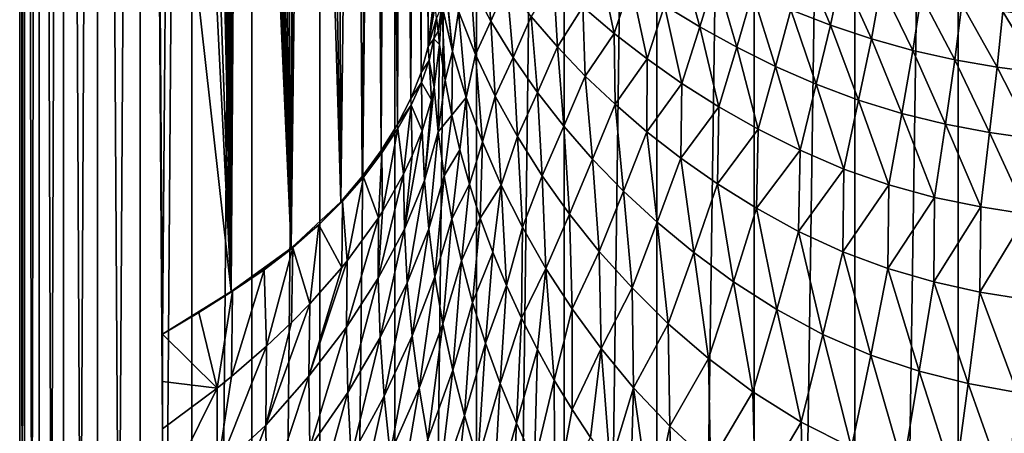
# Model space of a CAD drawing. Header units: millimetres. Extents: x -24 to 24, y 0 to 188.
# Tile 16 of 256: x -24 to -3, y 79 to 88. Entities that reach past the tile are written whole.
import ezdxf

# ---------------------------------------------------------------- set-up
doc = ezdxf.new("R2010")
doc.units = ezdxf.units.MM
doc.header["$LTSCALE"] = 58.620611
for name, color, linetype in [('17', 7, 'CONTINUOUS'), ('2', 7, 'CONTINUOUS'), ('4', 7, 'CONTINUOUS'), ('5', 7, 'CONTINUOUS'), ('7', 7, 'CONTINUOUS'), ('8', 7, 'CONTINUOUS'), ('9', 7, 'CONTINUOUS')]:
    doc.layers.add(name, color=color, linetype=linetype)

msp = doc.modelspace()

# ---------------------------------------------------------------- linework, layer by layer
at = {"layer": '17', "color": 7, "linetype": 'CONTINUOUS'}
for points in [[(-15.5, 88.66, 33.642), (-15.631, 87.521, 30.432), (-15.49, 88.387, 33.735), (-15.5, 88.66, 33.642)], [(-15.631, 87.521, 30.432), (-15.46, 88.116, 33.828), (-15.49, 88.387, 33.735), (-15.631, 87.521, 30.432)], [(-15.512, 87.678, 32.158), (-15.46, 88.116, 33.828), (-15.631, 87.521, 30.432), (-15.512, 87.678, 32.158)], [(-15.616, 87.226, 30.496), (-15.512, 87.678, 32.158), (-15.631, 87.521, 30.432), (-15.616, 87.226, 30.496)], [(-15.616, 87.226, 30.496), (-15.631, 87.521, 30.432), (-15.784, 86.973, 28.811), (-15.616, 87.226, 30.496)], [(-15.776, 86.761, 28.84), (-15.616, 87.226, 30.496), (-15.784, 86.973, 28.811), (-15.776, 86.761, 28.84)], [(-15.776, 86.761, 28.84), (-15.784, 86.973, 28.811), (-16, 86.425, 27.156), (-15.776, 86.761, 28.84)], [(-15.994, 86.283, 27.185), (-15.776, 86.761, 28.84), (-16, 86.425, 27.156), (-15.994, 86.283, 27.185)], [(-15.994, 86.283, 27.185), (-16, 86.425, 27.156), (-16.281, 85.875, 25.487), (-15.994, 86.283, 27.185)], [(-16.273, 85.788, 25.531), (-15.994, 86.283, 27.185), (-16.281, 85.875, 25.487), (-16.273, 85.788, 25.531)], [(-16.61, 85.277, 23.894), (-16.281, 85.875, 25.487), (-16.625, 85.323, 23.827), (-16.61, 85.277, 23.894)], [(-16.61, 85.277, 23.894), (-16.273, 85.788, 25.531), (-16.281, 85.875, 25.487), (-16.61, 85.277, 23.894)], [(-17, 84.762, 22.291), (-16.625, 85.323, 23.827), (-17.026, 84.775, 22.194), (-17, 84.762, 22.291)], [(-17, 84.762, 22.291), (-16.61, 85.277, 23.894), (-16.625, 85.323, 23.827), (-17, 84.762, 22.291)], [(-17.442, 84.254, 20.725), (-17.026, 84.775, 22.194), (-17.479, 84.245, 20.601), (-17.442, 84.254, 20.725)], [(-17.442, 84.254, 20.725), (-17, 84.762, 22.291), (-17.026, 84.775, 22.194), (-17.442, 84.254, 20.725)], [(-17.937, 83.757, 19.178), (-17.479, 84.245, 20.601), (-18.526, 83.262, 17.547), (-17.937, 83.757, 19.178)], [(-17.937, 83.757, 19.178), (-17.442, 84.254, 20.725), (-17.479, 84.245, 20.601), (-17.937, 83.757, 19.178)], [(-18.489, 83.274, 17.644), (-17.937, 83.757, 19.178), (-18.526, 83.262, 17.547), (-18.489, 83.274, 17.644)], [(-19.097, 82.808, 16.126), (-18.526, 83.262, 17.547), (-19.79, 82.349, 14.561), (-19.097, 82.808, 16.126)], [(-19.097, 82.808, 16.126), (-18.489, 83.274, 17.644), (-18.526, 83.262, 17.547), (-19.097, 82.808, 16.126)], [(-19.759, 82.358, 14.627), (-19.097, 82.808, 16.126), (-19.79, 82.349, 14.561), (-19.759, 82.358, 14.627)], [(-21.239, 81.453, 11.703), (-20.474, 81.912, 13.15), (-19.79, 82.349, 14.561), (-21.239, 81.453, 11.703)], [(-20.474, 81.912, 13.15), (-19.759, 82.358, 14.627), (-19.79, 82.349, 14.561), (-20.474, 81.912, 13.15)]]:
    msp.add_3dface(points, dxfattribs=at)
at = {"layer": '2', "color": 7, "linetype": 'CONTINUOUS'}
for points in [[(-24.25, 148), (-24.147, 148, -2.238), (-24.25, 0.5), (-24.25, 148)], [(-24.25, 0.5), (-24.147, 148, -2.238), (-24.147, 0.5, -2.238), (-24.25, 0.5)], [(-24.147, 148, 2.238), (-24.25, 148), (-24.147, 0.5, 2.238), (-24.147, 148, 2.238)], [(-24.147, 0.5, 2.238), (-24.25, 148), (-24.25, 0.5), (-24.147, 0.5, 2.238)], [(-24.147, 148, -2.238), (-23.837, 148, -4.456), (-24.147, 0.5, -2.238), (-24.147, 148, -2.238)], [(-24.147, 0.5, -2.238), (-23.837, 148, -4.456), (-23.837, 0.5, -4.456), (-24.147, 0.5, -2.238)], [(-23.837, 148, 4.456), (-24.147, 148, 2.238), (-23.837, 0.5, 4.456), (-23.837, 148, 4.456)], [(-23.837, 0.5, 4.456), (-24.147, 148, 2.238), (-24.147, 0.5, 2.238), (-23.837, 0.5, 4.456)], [(-23.837, 148, -4.456), (-23.324, 148, -6.636), (-23.837, 0.5, -4.456), (-23.837, 148, -4.456)], [(-23.837, 0.5, -4.456), (-23.324, 148, -6.636), (-23.324, 0.5, -6.636), (-23.837, 0.5, -4.456)], [(-23.324, 148, 6.636), (-23.837, 148, 4.456), (-23.324, 0.5, 6.636), (-23.324, 148, 6.636)], [(-23.324, 0.5, 6.636), (-23.837, 148, 4.456), (-23.837, 0.5, 4.456), (-23.324, 0.5, 6.636)], [(-23.324, 148, -6.636), (-22.612, 148, -8.76), (-23.324, 0.5, -6.636), (-23.324, 148, -6.636)], [(-23.324, 0.5, -6.636), (-22.612, 148, -8.76), (-22.612, 0.5, -8.76), (-23.324, 0.5, -6.636)], [(-22.612, 148, 8.76), (-23.324, 148, 6.636), (-22.612, 0.5, 8.76), (-22.612, 148, 8.76)], [(-22.612, 0.5, 8.76), (-23.324, 148, 6.636), (-23.324, 0.5, 6.636), (-22.612, 0.5, 8.76)], [(-22.612, 148, -8.76), (-21.708, 148, -10.809), (-22.612, 0.5, -8.76), (-22.612, 148, -8.76)], [(-22.612, 0.5, -8.76), (-21.708, 148, -10.809), (-21.708, 0.5, -10.809), (-22.612, 0.5, -8.76)], [(-21.708, 148, 10.809), (-22.612, 148, 8.76), (-21.708, 0.5, 10.809), (-21.708, 148, 10.809)], [(-21.708, 0.5, 10.809), (-22.612, 148, 8.76), (-22.612, 0.5, 8.76), (-21.708, 0.5, 10.809)], [(-21.708, 148, -10.809), (-20.618, 148, -12.766), (-21.708, 0.5, -10.809), (-21.708, 148, -10.809)], [(-21.708, 0.5, -10.809), (-20.618, 148, -12.766), (-20.618, 0.5, -12.766), (-21.708, 0.5, -10.809)], [(-21.135, 94.337, 11.89), (-21.708, 148, 10.809), (-21.239, 81.453, 11.703), (-21.135, 94.337, 11.89)], [(-21.239, 81.453, 11.703), (-21.708, 148, 10.809), (-21.239, 80.453, 11.703), (-21.239, 81.453, 11.703)], [(-21.239, 80.453, 11.703), (-21.708, 148, 10.809), (-21.239, 79.453, 11.703), (-21.239, 80.453, 11.703)], [(-21.708, 148, 10.809), (-21.708, 0.5, 10.809), (-21.239, 79.453, 11.703), (-21.708, 148, 10.809)], [(-20.618, 148, -12.766), (-19.352, 148, -14.614), (-20.618, 0.5, -12.766), (-20.618, 148, -12.766)], [(-20.618, 0.5, -12.766), (-19.352, 148, -14.614), (-19.352, 0.5, -14.614), (-20.618, 0.5, -12.766)], [(-19.352, 148, -14.614), (-17.921, 148, -16.337), (-19.352, 0.5, -14.614), (-19.352, 148, -14.614)], [(-19.352, 0.5, -14.614), (-17.921, 148, -16.337), (-17.921, 0.5, -16.337), (-19.352, 0.5, -14.614)], [(-17.921, 148, -16.337), (-16.337, 148, -17.921), (-17.921, 0.5, -16.337), (-17.921, 148, -16.337)], [(-17.921, 0.5, -16.337), (-16.337, 148, -17.921), (-16.337, 0.5, -17.921), (-17.921, 0.5, -16.337)], [(-16.337, 148, -17.921), (-14.614, 148, -19.352), (-16.337, 0.5, -17.921), (-16.337, 148, -17.921)], [(-16.337, 0.5, -17.921), (-14.614, 148, -19.352), (-14.614, 0.5, -19.352), (-16.337, 0.5, -17.921)], [(-14.614, 148, -19.352), (-12.766, 148, -20.618), (-14.614, 0.5, -19.352), (-14.614, 148, -19.352)], [(-14.614, 0.5, -19.352), (-12.766, 148, -20.618), (-12.766, 0.5, -20.618), (-14.614, 0.5, -19.352)], [(-12.766, 148, -20.618), (-10.809, 148, -21.708), (-12.766, 0.5, -20.618), (-12.766, 148, -20.618)], [(-12.766, 0.5, -20.618), (-10.809, 148, -21.708), (-10.809, 0.5, -21.708), (-12.766, 0.5, -20.618)], [(-10.809, 148, -21.708), (-8.76, 148, -22.612), (-10.809, 0.5, -21.708), (-10.809, 148, -21.708)], [(-10.809, 0.5, -21.708), (-8.76, 148, -22.612), (-8.76, 0.5, -22.612), (-10.809, 0.5, -21.708)], [(-8.76, 148, -22.612), (-6.636, 148, -23.324), (-8.76, 0.5, -22.612), (-8.76, 148, -22.612)], [(-8.76, 0.5, -22.612), (-6.636, 148, -23.324), (-6.636, 0.5, -23.324), (-8.76, 0.5, -22.612)], [(-6.636, 148, -23.324), (-4.456, 148, -23.837), (-6.636, 0.5, -23.324), (-6.636, 148, -23.324)], [(-6.636, 0.5, -23.324), (-4.456, 148, -23.837), (-4.456, 0.5, -23.837), (-6.636, 0.5, -23.324)], [(-2.238, 148, -24.147), (-3.454, 27.55, -24.003), (-4.456, 0.5, -23.837), (-2.238, 148, -24.147)], [(-4.456, 148, -23.837), (-2.238, 148, -24.147), (-4.456, 0.5, -23.837), (-4.456, 148, -23.837)], [(-21.23, 77.997, 11.72), (-21.239, 79.453, 11.703), (-21.708, 0.5, 10.809), (-21.23, 77.997, 11.72)]]:
    msp.add_3dface(points, dxfattribs=at)
at = {"layer": '4', "color": 7, "linetype": 'CONTINUOUS'}
for points in [[(-15.508, 86.658, 31.153), (-15.422, 85.716, 31.002), (-15.392, 87.564, 33.733), (-15.508, 86.658, 31.153)], [(-15.392, 87.564, 33.733), (-15.422, 85.716, 31.002), (-15.279, 86.809, 33.609), (-15.392, 87.564, 33.733)], [(-15.279, 86.809, 33.609), (-15.422, 85.716, 31.002), (-15.138, 86.069, 33.498), (-15.279, 86.809, 33.609)], [(-15.567, 86.396, 30.413), (-15.714, 84.696, 28.42), (-15.508, 86.658, 31.153), (-15.567, 86.396, 30.413)], [(-15.508, 86.658, 31.153), (-15.714, 84.696, 28.42), (-15.422, 85.716, 31.002), (-15.508, 86.658, 31.153)], [(-15.764, 85.742, 28.576), (-15.714, 84.696, 28.42), (-15.567, 86.396, 30.413), (-15.764, 85.742, 28.576)], [(-15.422, 85.716, 31.002), (-15.297, 84.792, 30.873), (-15.138, 86.069, 33.498), (-15.422, 85.716, 31.002)], [(-15.138, 86.069, 33.498), (-15.297, 84.792, 30.873), (-14.967, 85.339, 33.4), (-15.138, 86.069, 33.498)], [(-15.971, 85.219, 27.12), (-16.137, 83.668, 25.875), (-15.764, 85.742, 28.576), (-15.971, 85.219, 27.12)], [(-15.764, 85.742, 28.576), (-16.137, 83.668, 25.875), (-15.714, 84.696, 28.42), (-15.764, 85.742, 28.576)], [(-15.714, 84.696, 28.42), (-15.623, 83.67, 28.29), (-15.422, 85.716, 31.002), (-15.714, 84.696, 28.42)], [(-15.422, 85.716, 31.002), (-15.623, 83.67, 28.29), (-15.297, 84.792, 30.873), (-15.422, 85.716, 31.002)], [(-16.157, 84.824, 26.028), (-16.137, 83.668, 25.875), (-15.971, 85.219, 27.12), (-16.157, 84.824, 26.028)], [(-15.297, 84.792, 30.873), (-15.133, 83.885, 30.764), (-14.967, 85.339, 33.4), (-15.297, 84.792, 30.873)], [(-14.967, 85.339, 33.4), (-15.133, 83.885, 30.764), (-14.766, 84.617, 33.315), (-14.967, 85.339, 33.4)], [(-16.601, 84.038, 23.869), (-16.686, 82.634, 23.374), (-16.157, 84.824, 26.028), (-16.601, 84.038, 23.869)], [(-16.157, 84.824, 26.028), (-16.686, 82.634, 23.374), (-16.137, 83.668, 25.875), (-16.157, 84.824, 26.028)], [(-15.623, 83.67, 28.29), (-15.492, 82.662, 28.185), (-15.297, 84.792, 30.873), (-15.623, 83.67, 28.29)], [(-15.297, 84.792, 30.873), (-15.492, 82.662, 28.185), (-15.133, 83.885, 30.764), (-15.297, 84.792, 30.873)], [(-16.137, 83.668, 25.875), (-16.074, 82.532, 25.752), (-15.714, 84.696, 28.42), (-16.137, 83.668, 25.875)], [(-15.714, 84.696, 28.42), (-16.074, 82.532, 25.752), (-15.623, 83.67, 28.29), (-15.714, 84.696, 28.42)], [(-15.133, 83.885, 30.764), (-14.932, 82.996, 30.674), (-14.766, 84.617, 33.315), (-15.133, 83.885, 30.764)], [(-14.766, 84.617, 33.315), (-14.932, 82.996, 30.674), (-14.535, 83.898, 33.241), (-14.766, 84.617, 33.315)], [(-17.343, 82.997, 21.047), (-17.358, 81.598, 20.923), (-16.684, 83.908, 23.516), (-17.343, 82.997, 21.047)], [(-16.684, 83.908, 23.516), (-17.358, 81.598, 20.923), (-16.686, 82.634, 23.374), (-16.684, 83.908, 23.516)], [(-16.684, 83.908, 23.516), (-16.686, 82.634, 23.374), (-16.601, 84.038, 23.869), (-16.684, 83.908, 23.516)], [(-15.492, 82.662, 28.185), (-15.322, 81.671, 28.103), (-15.133, 83.885, 30.764), (-15.492, 82.662, 28.185)], [(-15.133, 83.885, 30.764), (-15.322, 81.671, 28.103), (-14.932, 82.996, 30.674), (-15.133, 83.885, 30.764)], [(-14.932, 82.996, 30.674), (-14.696, 82.122, 30.605), (-14.535, 83.898, 33.241), (-14.932, 82.996, 30.674)], [(-14.535, 83.898, 33.241), (-14.696, 82.122, 30.605), (-14.273, 83.184, 33.18), (-14.535, 83.898, 33.241)], [(-16.686, 82.634, 23.374), (-16.644, 81.381, 23.266), (-16.137, 83.668, 25.875), (-16.686, 82.634, 23.374)], [(-16.137, 83.668, 25.875), (-16.644, 81.381, 23.266), (-16.074, 82.532, 25.752), (-16.137, 83.668, 25.875)], [(-16.074, 82.532, 25.752), (-15.969, 81.415, 25.658), (-15.623, 83.67, 28.29), (-16.074, 82.532, 25.752)], [(-15.623, 83.67, 28.29), (-15.969, 81.415, 25.658), (-15.492, 82.662, 28.185), (-15.623, 83.67, 28.29)], [(-14.696, 82.122, 30.605), (-14.424, 81.261, 30.555), (-14.273, 83.184, 33.18), (-14.696, 82.122, 30.605)], [(-14.273, 83.184, 33.18), (-14.424, 81.261, 30.555), (-13.983, 82.48, 33.133), (-14.273, 83.184, 33.18)], [(-17.452, 82.861, 20.682), (-18.15, 80.564, 18.528), (-17.343, 82.997, 21.047), (-17.452, 82.861, 20.682)], [(-17.343, 82.997, 21.047), (-18.15, 80.564, 18.528), (-17.358, 81.598, 20.923), (-17.343, 82.997, 21.047)], [(-15.322, 81.671, 28.103), (-15.114, 80.696, 28.045), (-14.932, 82.996, 30.674), (-15.322, 81.671, 28.103)], [(-14.932, 82.996, 30.674), (-15.114, 80.696, 28.045), (-14.696, 82.122, 30.605), (-14.932, 82.996, 30.674)], [(-18.13, 82.092, 18.625), (-18.15, 80.564, 18.528), (-17.452, 82.861, 20.682), (-18.13, 82.092, 18.625)], [(-15.969, 81.415, 25.658), (-15.824, 80.315, 25.591), (-15.492, 82.662, 28.185), (-15.969, 81.415, 25.658)], [(-15.492, 82.662, 28.185), (-15.824, 80.315, 25.591), (-15.322, 81.671, 28.103), (-15.492, 82.662, 28.185)], [(-17.358, 81.598, 20.923), (-17.33, 80.221, 20.837), (-16.686, 82.634, 23.374), (-17.358, 81.598, 20.923)], [(-16.686, 82.634, 23.374), (-17.33, 80.221, 20.837), (-16.644, 81.381, 23.266), (-16.686, 82.634, 23.374)], [(-16.644, 81.381, 23.266), (-16.56, 80.147, 23.19), (-16.074, 82.532, 25.752), (-16.644, 81.381, 23.266)], [(-16.074, 82.532, 25.752), (-16.56, 80.147, 23.19), (-15.969, 81.415, 25.658), (-16.074, 82.532, 25.752)], [(-14.424, 81.261, 30.555), (-14.117, 80.413, 30.525), (-13.983, 82.48, 33.133), (-14.424, 81.261, 30.555)], [(-13.983, 82.48, 33.133), (-14.117, 80.413, 30.525), (-13.668, 81.792, 33.1), (-13.983, 82.48, 33.133)], [(-18.515, 81.698, 17.579), (-19.06, 79.536, 16.194), (-18.13, 82.092, 18.625), (-18.515, 81.698, 17.579)], [(-18.13, 82.092, 18.625), (-19.06, 79.536, 16.194), (-18.15, 80.564, 18.528), (-18.13, 82.092, 18.625)], [(-15.114, 80.696, 28.045), (-14.869, 79.734, 28.01), (-14.696, 82.122, 30.605), (-15.114, 80.696, 28.045)], [(-14.696, 82.122, 30.605), (-14.869, 79.734, 28.01), (-14.424, 81.261, 30.555), (-14.696, 82.122, 30.605)], [(-19.044, 81.197, 16.255), (-19.06, 79.536, 16.194), (-18.515, 81.698, 17.579), (-19.044, 81.197, 16.255)], [(-15.824, 80.315, 25.591), (-15.64, 79.231, 25.553), (-15.322, 81.671, 28.103), (-15.824, 80.315, 25.591)], [(-15.322, 81.671, 28.103), (-15.64, 79.231, 25.553), (-15.114, 80.696, 28.045), (-15.322, 81.671, 28.103)], [(-14.117, 80.413, 30.525), (-13.773, 79.575, 30.518), (-13.668, 81.792, 33.1), (-14.117, 80.413, 30.525)], [(-13.668, 81.792, 33.1), (-13.773, 79.575, 30.518), (-13.331, 81.125, 33.084), (-13.668, 81.792, 33.1)], [(-18.15, 80.564, 18.528), (-18.128, 79.059, 18.474), (-17.358, 81.598, 20.923), (-18.15, 80.564, 18.528)], [(-17.358, 81.598, 20.923), (-18.128, 79.059, 18.474), (-17.33, 80.221, 20.837), (-17.358, 81.598, 20.923)], [(-16.56, 80.147, 23.19), (-16.434, 78.931, 23.147), (-15.969, 81.415, 25.658), (-16.56, 80.147, 23.19)], [(-15.969, 81.415, 25.658), (-16.434, 78.931, 23.147), (-15.824, 80.315, 25.591), (-15.969, 81.415, 25.658)], [(-17.33, 80.221, 20.837), (-17.259, 78.865, 20.789), (-16.644, 81.381, 23.266), (-17.33, 80.221, 20.837)], [(-16.644, 81.381, 23.266), (-17.259, 78.865, 20.789), (-16.56, 80.147, 23.19), (-16.644, 81.381, 23.266)], [(-14.869, 79.734, 28.01), (-14.586, 78.785, 28), (-14.424, 81.261, 30.555), (-14.869, 79.734, 28.01)], [(-14.424, 81.261, 30.555), (-14.586, 78.785, 28), (-14.117, 80.413, 30.525), (-14.424, 81.261, 30.555)], [(-19.782, 80.558, 14.579), (-20.087, 78.585, 13.925), (-19.044, 81.197, 16.255), (-19.782, 80.558, 14.579)], [(-19.044, 81.197, 16.255), (-20.087, 78.585, 13.925), (-19.06, 79.536, 16.194), (-19.044, 81.197, 16.255)], [(-13.773, 79.575, 30.518), (-13.39, 78.744, 30.534), (-13.331, 81.125, 33.084), (-13.773, 79.575, 30.518)], [(-13.331, 81.125, 33.084), (-13.39, 78.744, 30.534), (-12.974, 80.482, 33.082), (-13.331, 81.125, 33.084)], [(-15.64, 79.231, 25.553), (-15.416, 78.16, 25.542), (-15.114, 80.696, 28.045), (-15.64, 79.231, 25.553)], [(-15.114, 80.696, 28.045), (-15.416, 78.16, 25.542), (-14.869, 79.734, 28.01), (-15.114, 80.696, 28.045)], [(-20.083, 80.315, 13.943), (-20.087, 78.585, 13.925), (-19.782, 80.558, 14.579), (-20.083, 80.315, 13.943)], [(-19.06, 79.536, 16.194), (-19.037, 77.898, 16.18), (-18.15, 80.564, 18.528), (-19.06, 79.536, 16.194)], [(-18.15, 80.564, 18.528), (-19.037, 77.898, 16.18), (-18.128, 79.059, 18.474), (-18.15, 80.564, 18.528)], [(-14.586, 78.785, 28), (-14.264, 77.844, 28.016), (-14.117, 80.413, 30.525), (-14.586, 78.785, 28)], [(-14.117, 80.413, 30.525), (-14.264, 77.844, 28.016), (-13.773, 79.575, 30.518), (-14.117, 80.413, 30.525)], [(-13.39, 78.744, 30.534), (-12.964, 77.92, 30.575), (-12.974, 80.482, 33.082), (-13.39, 78.744, 30.534)], [(-12.974, 80.482, 33.082), (-12.964, 77.92, 30.575), (-12.599, 79.863, 33.097), (-12.974, 80.482, 33.082)], [(-21.239, 79.453, 11.703), (-21.23, 77.997, 11.72), (-20.083, 80.315, 13.943), (-21.239, 79.453, 11.703)], [(-20.083, 80.315, 13.943), (-21.23, 77.997, 11.72), (-20.087, 78.585, 13.925), (-20.083, 80.315, 13.943)], [(-18.128, 79.059, 18.474), (-18.065, 77.574, 18.462), (-17.33, 80.221, 20.837), (-18.128, 79.059, 18.474)], [(-17.33, 80.221, 20.837), (-18.065, 77.574, 18.462), (-17.259, 78.865, 20.789), (-17.33, 80.221, 20.837)], [(-16.434, 78.931, 23.147), (-16.268, 77.731, 23.137), (-15.824, 80.315, 25.591), (-16.434, 78.931, 23.147)], [(-15.824, 80.315, 25.591), (-16.268, 77.731, 23.137), (-15.64, 79.231, 25.553), (-15.824, 80.315, 25.591)], [(-17.259, 78.865, 20.789), (-17.147, 77.526, 20.779), (-16.56, 80.147, 23.19), (-17.259, 78.865, 20.789)], [(-16.56, 80.147, 23.19), (-17.147, 77.526, 20.779), (-16.434, 78.931, 23.147), (-16.56, 80.147, 23.19)], [(-12.599, 79.863, 33.097), (-12.964, 77.92, 30.575), (-12.207, 79.269, 33.126), (-12.599, 79.863, 33.097)], [(-15.416, 78.16, 25.542), (-15.153, 77.101, 25.559), (-14.869, 79.734, 28.01), (-15.416, 78.16, 25.542)], [(-14.869, 79.734, 28.01), (-15.153, 77.101, 25.559), (-14.586, 78.785, 28), (-14.869, 79.734, 28.01)], [(-14.264, 77.844, 28.016), (-13.898, 76.91, 28.059), (-13.773, 79.575, 30.518), (-14.264, 77.844, 28.016)], [(-13.773, 79.575, 30.518), (-13.898, 76.91, 28.059), (-13.39, 78.744, 30.534), (-13.773, 79.575, 30.518)], [(-20.087, 78.585, 13.925), (-20.057, 76.877, 13.956), (-19.06, 79.536, 16.194), (-20.087, 78.585, 13.925)], [(-19.06, 79.536, 16.194), (-20.057, 76.877, 13.956), (-19.037, 77.898, 16.18), (-19.06, 79.536, 16.194)]]:
    msp.add_3dface(points, dxfattribs=at)
at = {"layer": '5', "color": 7, "linetype": 'CONTINUOUS'}
for points in [[(-14.733, 88.844, 40.866), (-14.313, 88.052, 40.795), (-14.448, 89.507, 43.35), (-14.733, 88.844, 40.866)], [(-14.448, 89.507, 43.35), (-14.313, 88.052, 40.795), (-13.975, 88.816, 43.32), (-14.448, 89.507, 43.35)], [(-12.371, 88.356, 45.938), (-11.713, 87.795, 45.964), (-12.041, 89.362, 48.64), (-12.371, 88.356, 45.938)], [(-12.041, 89.362, 48.64), (-11.713, 87.795, 45.964), (-11.361, 88.862, 48.695), (-12.041, 89.362, 48.64)], [(-10.65, 88.386, 48.752), (-9.906, 87.933, 48.814), (-10.321, 89.434, 51.538), (-10.65, 88.386, 48.752)], [(-10.321, 89.434, 51.538), (-9.906, 87.933, 48.814), (-9.57, 89.028, 51.618), (-10.321, 89.434, 51.538)], [(-7.984, 88.293, 51.776), (-7.147, 87.968, 51.854), (-7.739, 89.366, 54.607), (-7.984, 88.293, 51.776)], [(-7.739, 89.366, 54.607), (-7.147, 87.968, 51.854), (-6.919, 89.073, 54.689), (-7.739, 89.366, 54.607)], [(-15.347, 88.404, 36.152), (-15.119, 87.411, 35.997), (-15.306, 89.175, 38.397), (-15.347, 88.404, 36.152)], [(-15.306, 89.175, 38.397), (-15.119, 87.411, 35.997), (-15.294, 89.206, 38.573), (-15.306, 89.175, 38.397)], [(-15.294, 89.206, 38.573), (-15.119, 87.411, 35.997), (-14.995, 88.265, 38.436), (-15.294, 89.206, 38.573)], [(-13.462, 88.152, 43.298), (-12.91, 87.512, 43.284), (-12.993, 88.942, 45.917), (-13.462, 88.152, 43.298)], [(-12.993, 88.942, 45.917), (-12.91, 87.512, 43.284), (-12.371, 88.356, 45.938), (-12.993, 88.942, 45.917)], [(-9.906, 87.933, 48.814), (-9.126, 87.503, 48.88), (-9.57, 89.028, 51.618), (-9.906, 87.933, 48.814)], [(-9.57, 89.028, 51.618), (-9.126, 87.503, 48.88), (-8.791, 88.648, 51.697), (-9.57, 89.028, 51.618)], [(-7.147, 87.968, 51.854), (-6.287, 87.679, 51.929), (-6.919, 89.073, 54.689), (-7.147, 87.968, 51.854)], [(-6.919, 89.073, 54.689), (-6.287, 87.679, 51.929), (-6.082, 88.814, 54.764), (-6.919, 89.073, 54.689)], [(-14.995, 88.265, 38.436), (-14.635, 87.353, 38.324), (-14.733, 88.844, 40.866), (-14.995, 88.265, 38.436)], [(-14.733, 88.844, 40.866), (-14.635, 87.353, 38.324), (-14.313, 88.052, 40.795), (-14.733, 88.844, 40.866)], [(-14.313, 88.052, 40.795), (-13.844, 87.288, 40.737), (-13.975, 88.816, 43.32), (-14.313, 88.052, 40.795)], [(-13.975, 88.816, 43.32), (-13.844, 87.288, 40.737), (-13.462, 88.152, 43.298), (-13.975, 88.816, 43.32)], [(-11.713, 87.795, 45.964), (-11.018, 87.256, 45.999), (-11.361, 88.862, 48.695), (-11.713, 87.795, 45.964)], [(-11.361, 88.862, 48.695), (-11.018, 87.256, 45.999), (-10.65, 88.386, 48.752), (-11.361, 88.862, 48.695)], [(-6.287, 87.679, 51.929), (-5.411, 87.435, 51.997), (-6.082, 88.814, 54.764), (-6.287, 87.679, 51.929)], [(-6.082, 88.814, 54.764), (-5.411, 87.435, 51.997), (-5.233, 88.592, 54.831), (-6.082, 88.814, 54.764)], [(-9.126, 87.503, 48.88), (-8.307, 87.098, 48.951), (-8.791, 88.648, 51.697), (-9.126, 87.503, 48.88)], [(-8.791, 88.648, 51.697), (-8.307, 87.098, 48.951), (-7.984, 88.293, 51.776), (-8.791, 88.648, 51.697)], [(-5.411, 87.435, 51.997), (-4.526, 87.236, 52.056), (-5.233, 88.592, 54.831), (-5.411, 87.435, 51.997)], [(-5.233, 88.592, 54.831), (-4.526, 87.236, 52.056), (-4.375, 88.408, 54.889), (-5.233, 88.592, 54.831)], [(-15.392, 87.564, 33.733), (-15.279, 86.809, 33.609), (-15.349, 88.373, 36.062), (-15.392, 87.564, 33.733)], [(-15.349, 88.373, 36.062), (-15.279, 86.809, 33.609), (-15.347, 88.404, 36.152), (-15.349, 88.373, 36.062)], [(-15.347, 88.404, 36.152), (-15.279, 86.809, 33.609), (-15.119, 87.411, 35.997), (-15.347, 88.404, 36.152)], [(-15.119, 87.411, 35.997), (-14.832, 86.445, 35.864), (-14.995, 88.265, 38.436), (-15.119, 87.411, 35.997)], [(-14.995, 88.265, 38.436), (-14.832, 86.445, 35.864), (-14.635, 87.353, 38.324), (-14.995, 88.265, 38.436)], [(-12.91, 87.512, 43.284), (-12.32, 86.895, 43.28), (-12.371, 88.356, 45.938), (-12.91, 87.512, 43.284)], [(-12.371, 88.356, 45.938), (-12.32, 86.895, 43.28), (-11.713, 87.795, 45.964), (-12.371, 88.356, 45.938)], [(-11.018, 87.256, 45.999), (-10.282, 86.74, 46.042), (-10.65, 88.386, 48.752), (-11.018, 87.256, 45.999)], [(-10.65, 88.386, 48.752), (-10.282, 86.74, 46.042), (-9.906, 87.933, 48.814), (-10.65, 88.386, 48.752)], [(-8.307, 87.098, 48.951), (-7.449, 86.722, 49.027), (-7.984, 88.293, 51.776), (-8.307, 87.098, 48.951)], [(-7.984, 88.293, 51.776), (-7.449, 86.722, 49.027), (-7.147, 87.968, 51.854), (-7.984, 88.293, 51.776)], [(-4.526, 87.236, 52.056), (-3.634, 87.08, 52.107), (-4.375, 88.408, 54.889), (-4.526, 87.236, 52.056)], [(-4.375, 88.408, 54.889), (-3.634, 87.08, 52.107), (-3.511, 88.259, 54.937), (-4.375, 88.408, 54.889)], [(-13.844, 87.288, 40.737), (-13.329, 86.551, 40.692), (-13.462, 88.152, 43.298), (-13.844, 87.288, 40.737)], [(-13.462, 88.152, 43.298), (-13.329, 86.551, 40.692), (-12.91, 87.512, 43.284), (-13.462, 88.152, 43.298)], [(-3.634, 87.08, 52.107), (-2.735, 86.961, 52.147), (-3.511, 88.259, 54.937), (-3.634, 87.08, 52.107)], [(-3.511, 88.259, 54.937), (-2.735, 86.961, 52.147), (-2.64, 88.146, 54.974), (-3.511, 88.259, 54.937)], [(-14.635, 87.353, 38.324), (-14.219, 86.472, 38.231), (-14.313, 88.052, 40.795), (-14.635, 87.353, 38.324)], [(-14.313, 88.052, 40.795), (-14.219, 86.472, 38.231), (-13.844, 87.288, 40.737), (-14.313, 88.052, 40.795)], [(-10.282, 86.74, 46.042), (-9.501, 86.245, 46.096), (-9.906, 87.933, 48.814), (-10.282, 86.74, 46.042)], [(-9.906, 87.933, 48.814), (-9.501, 86.245, 46.096), (-9.126, 87.503, 48.88), (-9.906, 87.933, 48.814)], [(-7.449, 86.722, 49.027), (-6.558, 86.387, 49.103), (-7.147, 87.968, 51.854), (-7.449, 86.722, 49.027)], [(-7.147, 87.968, 51.854), (-6.558, 86.387, 49.103), (-6.287, 87.679, 51.929), (-7.147, 87.968, 51.854)], [(-12.32, 86.895, 43.28), (-11.691, 86.299, 43.286), (-11.713, 87.795, 45.964), (-12.32, 86.895, 43.28)], [(-11.713, 87.795, 45.964), (-11.691, 86.299, 43.286), (-11.018, 87.256, 45.999), (-11.713, 87.795, 45.964)], [(-6.558, 86.387, 49.103), (-5.647, 86.106, 49.174), (-6.287, 87.679, 51.929), (-6.558, 86.387, 49.103)], [(-6.287, 87.679, 51.929), (-5.647, 86.106, 49.174), (-5.411, 87.435, 51.997), (-6.287, 87.679, 51.929)], [(-13.329, 86.551, 40.692), (-12.77, 85.837, 40.66), (-12.91, 87.512, 43.284), (-13.329, 86.551, 40.692)], [(-12.91, 87.512, 43.284), (-12.77, 85.837, 40.66), (-12.32, 86.895, 43.28), (-12.91, 87.512, 43.284)], [(-9.501, 86.245, 46.096), (-8.672, 85.773, 46.16), (-9.126, 87.503, 48.88), (-9.501, 86.245, 46.096)], [(-9.126, 87.503, 48.88), (-8.672, 85.773, 46.16), (-8.307, 87.098, 48.951), (-9.126, 87.503, 48.88)], [(-5.647, 86.106, 49.174), (-4.725, 85.88, 49.238), (-5.411, 87.435, 51.997), (-5.647, 86.106, 49.174)], [(-5.411, 87.435, 51.997), (-4.725, 85.88, 49.238), (-4.526, 87.236, 52.056), (-5.411, 87.435, 51.997)], [(-15.279, 86.809, 33.609), (-15.138, 86.069, 33.498), (-15.119, 87.411, 35.997), (-15.279, 86.809, 33.609)], [(-15.119, 87.411, 35.997), (-15.138, 86.069, 33.498), (-14.832, 86.445, 35.864), (-15.119, 87.411, 35.997)], [(-14.832, 86.445, 35.864), (-14.49, 85.507, 35.753), (-14.635, 87.353, 38.324), (-14.832, 86.445, 35.864)], [(-14.635, 87.353, 38.324), (-14.49, 85.507, 35.753), (-14.219, 86.472, 38.231), (-14.635, 87.353, 38.324)], [(-14.219, 86.472, 38.231), (-13.75, 85.618, 38.157), (-13.844, 87.288, 40.737), (-14.219, 86.472, 38.231)], [(-13.844, 87.288, 40.737), (-13.75, 85.618, 38.157), (-13.329, 86.551, 40.692), (-13.844, 87.288, 40.737)], [(-11.691, 86.299, 43.286), (-11.02, 85.722, 43.305), (-11.018, 87.256, 45.999), (-11.691, 86.299, 43.286)], [(-11.018, 87.256, 45.999), (-11.02, 85.722, 43.305), (-10.282, 86.74, 46.042), (-11.018, 87.256, 45.999)], [(-4.725, 85.88, 49.238), (-3.796, 85.705, 49.292), (-4.526, 87.236, 52.056), (-4.725, 85.88, 49.238)], [(-4.526, 87.236, 52.056), (-3.796, 85.705, 49.292), (-3.634, 87.08, 52.107), (-4.526, 87.236, 52.056)], [(-8.672, 85.773, 46.16), (-7.791, 85.33, 46.236), (-8.307, 87.098, 48.951), (-8.672, 85.773, 46.16)], [(-8.307, 87.098, 48.951), (-7.791, 85.33, 46.236), (-7.449, 86.722, 49.027), (-8.307, 87.098, 48.951)], [(-3.796, 85.705, 49.292), (-2.86, 85.574, 49.336), (-3.634, 87.08, 52.107), (-3.796, 85.705, 49.292)], [(-3.634, 87.08, 52.107), (-2.86, 85.574, 49.336), (-2.735, 86.961, 52.147), (-3.634, 87.08, 52.107)], [(-12.77, 85.837, 40.66), (-12.166, 85.144, 40.645), (-12.32, 86.895, 43.28), (-12.77, 85.837, 40.66)], [(-12.32, 86.895, 43.28), (-12.166, 85.144, 40.645), (-11.691, 86.299, 43.286), (-12.32, 86.895, 43.28)], [(-11.02, 85.722, 43.305), (-10.302, 85.163, 43.339), (-10.282, 86.74, 46.042), (-11.02, 85.722, 43.305)], [(-10.282, 86.74, 46.042), (-10.302, 85.163, 43.339), (-9.501, 86.245, 46.096), (-10.282, 86.74, 46.042)], [(-7.791, 85.33, 46.236), (-6.866, 84.933, 46.316), (-7.449, 86.722, 49.027), (-7.791, 85.33, 46.236)], [(-7.449, 86.722, 49.027), (-6.866, 84.933, 46.316), (-6.558, 86.387, 49.103), (-7.449, 86.722, 49.027)], [(-15.138, 86.069, 33.498), (-14.967, 85.339, 33.4), (-14.832, 86.445, 35.864), (-15.138, 86.069, 33.498)], [(-14.967, 85.339, 33.4), (-14.766, 84.617, 33.315), (-14.832, 86.445, 35.864), (-14.967, 85.339, 33.4)], [(-14.832, 86.445, 35.864), (-14.766, 84.617, 33.315), (-14.49, 85.507, 35.753), (-14.832, 86.445, 35.864)], [(-14.49, 85.507, 35.753), (-14.095, 84.595, 35.663), (-14.219, 86.472, 38.231), (-14.49, 85.507, 35.753)], [(-14.219, 86.472, 38.231), (-14.095, 84.595, 35.663), (-13.75, 85.618, 38.157), (-14.219, 86.472, 38.231)], [(-13.75, 85.618, 38.157), (-13.229, 84.79, 38.102), (-13.329, 86.551, 40.692), (-13.75, 85.618, 38.157)], [(-13.329, 86.551, 40.692), (-13.229, 84.79, 38.102), (-12.77, 85.837, 40.66), (-13.329, 86.551, 40.692)], [(-12.166, 85.144, 40.645), (-11.512, 84.471, 40.648), (-11.691, 86.299, 43.286), (-12.166, 85.144, 40.645)], [(-11.691, 86.299, 43.286), (-11.512, 84.471, 40.648), (-11.02, 85.722, 43.305), (-11.691, 86.299, 43.286)], [(-10.302, 85.163, 43.339), (-9.533, 84.624, 43.389), (-9.501, 86.245, 46.096), (-10.302, 85.163, 43.339)], [(-9.501, 86.245, 46.096), (-9.533, 84.624, 43.389), (-8.672, 85.773, 46.16), (-9.501, 86.245, 46.096)], [(-6.866, 84.933, 46.316), (-5.916, 84.601, 46.394), (-6.558, 86.387, 49.103), (-6.866, 84.933, 46.316)], [(-6.558, 86.387, 49.103), (-5.916, 84.601, 46.394), (-5.647, 86.106, 49.174), (-6.558, 86.387, 49.103)], [(-5.916, 84.601, 46.394), (-4.952, 84.337, 46.464), (-5.647, 86.106, 49.174), (-5.916, 84.601, 46.394)], [(-5.647, 86.106, 49.174), (-4.952, 84.337, 46.464), (-4.725, 85.88, 49.238), (-5.647, 86.106, 49.174)], [(-13.229, 84.79, 38.102), (-12.656, 83.984, 38.068), (-12.77, 85.837, 40.66), (-13.229, 84.79, 38.102)], [(-12.77, 85.837, 40.66), (-12.656, 83.984, 38.068), (-12.166, 85.144, 40.645), (-12.77, 85.837, 40.66)], [(-9.533, 84.624, 43.389), (-8.706, 84.106, 43.456), (-8.672, 85.773, 46.16), (-9.533, 84.624, 43.389)], [(-8.672, 85.773, 46.16), (-8.706, 84.106, 43.456), (-7.791, 85.33, 46.236), (-8.672, 85.773, 46.16)], [(-4.952, 84.337, 46.464), (-3.981, 84.135, 46.524), (-4.725, 85.88, 49.238), (-4.952, 84.337, 46.464)], [(-4.725, 85.88, 49.238), (-3.981, 84.135, 46.524), (-3.796, 85.705, 49.292), (-4.725, 85.88, 49.238)], [(-14.095, 84.595, 35.663), (-13.648, 83.707, 35.596), (-13.75, 85.618, 38.157), (-14.095, 84.595, 35.663)], [(-13.75, 85.618, 38.157), (-13.648, 83.707, 35.596), (-13.229, 84.79, 38.102), (-13.75, 85.618, 38.157)], [(-11.512, 84.471, 40.648), (-10.804, 83.814, 40.672), (-11.02, 85.722, 43.305), (-11.512, 84.471, 40.648)], [(-11.02, 85.722, 43.305), (-10.804, 83.814, 40.672), (-10.302, 85.163, 43.339), (-11.02, 85.722, 43.305)], [(-3.981, 84.135, 46.524), (-3.002, 83.985, 46.574), (-3.796, 85.705, 49.292), (-3.981, 84.135, 46.524)], [(-3.796, 85.705, 49.292), (-3.002, 83.985, 46.574), (-2.86, 85.574, 49.336), (-3.796, 85.705, 49.292)], [(-14.766, 84.617, 33.315), (-14.535, 83.898, 33.241), (-14.49, 85.507, 35.753), (-14.766, 84.617, 33.315)], [(-14.49, 85.507, 35.753), (-14.535, 83.898, 33.241), (-14.095, 84.595, 35.663), (-14.49, 85.507, 35.753)], [(-10.804, 83.814, 40.672), (-10.034, 83.175, 40.719), (-10.302, 85.163, 43.339), (-10.804, 83.814, 40.672)], [(-10.302, 85.163, 43.339), (-10.034, 83.175, 40.719), (-9.533, 84.624, 43.389), (-10.302, 85.163, 43.339)], [(-8.706, 84.106, 43.456), (-7.821, 83.62, 43.536), (-7.791, 85.33, 46.236), (-8.706, 84.106, 43.456)], [(-7.791, 85.33, 46.236), (-7.821, 83.62, 43.536), (-6.866, 84.933, 46.316), (-7.791, 85.33, 46.236)], [(-12.656, 83.984, 38.068), (-12.027, 83.197, 38.058), (-12.166, 85.144, 40.645), (-12.656, 83.984, 38.068)], [(-12.166, 85.144, 40.645), (-12.027, 83.197, 38.058), (-11.512, 84.471, 40.648), (-12.166, 85.144, 40.645)], [(-13.648, 83.707, 35.596), (-13.151, 82.838, 35.553), (-13.229, 84.79, 38.102), (-13.648, 83.707, 35.596)], [(-13.229, 84.79, 38.102), (-13.151, 82.838, 35.553), (-12.656, 83.984, 38.068), (-13.229, 84.79, 38.102)], [(-7.821, 83.62, 43.536), (-6.891, 83.19, 43.622), (-6.866, 84.933, 46.316), (-7.821, 83.62, 43.536)], [(-6.866, 84.933, 46.316), (-6.891, 83.19, 43.622), (-5.916, 84.601, 46.394), (-6.866, 84.933, 46.316)], [(-14.535, 83.898, 33.241), (-14.273, 83.184, 33.18), (-14.095, 84.595, 35.663), (-14.535, 83.898, 33.241)], [(-14.273, 83.184, 33.18), (-13.983, 82.48, 33.133), (-14.095, 84.595, 35.663), (-14.273, 83.184, 33.18)], [(-14.095, 84.595, 35.663), (-13.983, 82.48, 33.133), (-13.648, 83.707, 35.596), (-14.095, 84.595, 35.663)], [(-10.034, 83.175, 40.719), (-9.195, 82.557, 40.789), (-9.533, 84.624, 43.389), (-10.034, 83.175, 40.719)], [(-9.533, 84.624, 43.389), (-9.195, 82.557, 40.789), (-8.706, 84.106, 43.456), (-9.533, 84.624, 43.389)], [(-6.891, 83.19, 43.622), (-5.937, 82.835, 43.705), (-5.916, 84.601, 46.394), (-6.891, 83.19, 43.622)], [(-5.916, 84.601, 46.394), (-5.937, 82.835, 43.705), (-4.952, 84.337, 46.464), (-5.916, 84.601, 46.394)], [(-12.027, 83.197, 38.058), (-11.335, 82.426, 38.077), (-11.512, 84.471, 40.648), (-12.027, 83.197, 38.058)], [(-11.512, 84.471, 40.648), (-11.335, 82.426, 38.077), (-10.804, 83.814, 40.672), (-11.512, 84.471, 40.648)], [(-5.937, 82.835, 43.705), (-4.971, 82.555, 43.78), (-4.952, 84.337, 46.464), (-5.937, 82.835, 43.705)], [(-4.952, 84.337, 46.464), (-4.971, 82.555, 43.78), (-3.981, 84.135, 46.524), (-4.952, 84.337, 46.464)], [(-4.971, 82.555, 43.78), (-3.999, 82.34, 43.845), (-3.981, 84.135, 46.524), (-4.971, 82.555, 43.78)], [(-3.981, 84.135, 46.524), (-3.999, 82.34, 43.845), (-3.002, 83.985, 46.574), (-3.981, 84.135, 46.524)], [(-13.151, 82.838, 35.553), (-12.598, 81.986, 35.537), (-12.656, 83.984, 38.068), (-13.151, 82.838, 35.553)], [(-12.656, 83.984, 38.068), (-12.598, 81.986, 35.537), (-12.027, 83.197, 38.058), (-12.656, 83.984, 38.068)], [(-9.195, 82.557, 40.789), (-8.281, 81.971, 40.88), (-8.706, 84.106, 43.456), (-9.195, 82.557, 40.789)], [(-8.706, 84.106, 43.456), (-8.281, 81.971, 40.88), (-7.821, 83.62, 43.536), (-8.706, 84.106, 43.456)], [(-3.999, 82.34, 43.845), (-3.018, 82.182, 43.898), (-3.002, 83.985, 46.574), (-3.999, 82.34, 43.845)], [(-13.983, 82.48, 33.133), (-13.668, 81.792, 33.1), (-13.648, 83.707, 35.596), (-13.983, 82.48, 33.133)], [(-13.648, 83.707, 35.596), (-13.668, 81.792, 33.1), (-13.151, 82.838, 35.553), (-13.648, 83.707, 35.596)], [(-11.335, 82.426, 38.077), (-10.57, 81.672, 38.125), (-10.804, 83.814, 40.672), (-11.335, 82.426, 38.077)], [(-10.804, 83.814, 40.672), (-10.57, 81.672, 38.125), (-10.034, 83.175, 40.719), (-10.804, 83.814, 40.672)], [(-8.281, 81.971, 40.88), (-7.308, 81.447, 40.983), (-7.821, 83.62, 43.536), (-8.281, 81.971, 40.88)], [(-7.821, 83.62, 43.536), (-7.308, 81.447, 40.983), (-6.891, 83.19, 43.622), (-7.821, 83.62, 43.536)], [(-12.598, 81.986, 35.537), (-11.984, 81.148, 35.55), (-12.027, 83.197, 38.058), (-12.598, 81.986, 35.537)], [(-12.027, 83.197, 38.058), (-11.984, 81.148, 35.55), (-11.335, 82.426, 38.077), (-12.027, 83.197, 38.058)], [(-10.57, 81.672, 38.125), (-9.723, 80.938, 38.205), (-10.034, 83.175, 40.719), (-10.57, 81.672, 38.125)], [(-10.034, 83.175, 40.719), (-9.723, 80.938, 38.205), (-9.195, 82.557, 40.789), (-10.034, 83.175, 40.719)], [(-7.308, 81.447, 40.983), (-6.301, 81.012, 41.084), (-6.891, 83.19, 43.622), (-7.308, 81.447, 40.983)], [(-6.891, 83.19, 43.622), (-6.301, 81.012, 41.084), (-5.937, 82.835, 43.705), (-6.891, 83.19, 43.622)], [(-13.668, 81.792, 33.1), (-13.331, 81.125, 33.084), (-13.151, 82.838, 35.553), (-13.668, 81.792, 33.1)], [(-13.331, 81.125, 33.084), (-12.974, 80.482, 33.082), (-13.151, 82.838, 35.553), (-13.331, 81.125, 33.084)], [(-13.151, 82.838, 35.553), (-12.974, 80.482, 33.082), (-12.598, 81.986, 35.537), (-13.151, 82.838, 35.553)], [(-6.301, 81.012, 41.084), (-5.278, 80.67, 41.176), (-5.937, 82.835, 43.705), (-6.301, 81.012, 41.084)], [(-5.937, 82.835, 43.705), (-5.278, 80.67, 41.176), (-4.971, 82.555, 43.78), (-5.937, 82.835, 43.705)], [(-9.723, 80.938, 38.205), (-8.785, 80.234, 38.315), (-9.195, 82.557, 40.789), (-9.723, 80.938, 38.205)], [(-9.195, 82.557, 40.789), (-8.785, 80.234, 38.315), (-8.281, 81.971, 40.88), (-9.195, 82.557, 40.789)], [(-5.278, 80.67, 41.176), (-4.248, 80.409, 41.256), (-4.971, 82.555, 43.78), (-5.278, 80.67, 41.176)], [(-4.971, 82.555, 43.78), (-4.248, 80.409, 41.256), (-3.999, 82.34, 43.845), (-4.971, 82.555, 43.78)], [(-11.984, 81.148, 35.55), (-11.301, 80.323, 35.597), (-11.335, 82.426, 38.077), (-11.984, 81.148, 35.55)], [(-11.335, 82.426, 38.077), (-11.301, 80.323, 35.597), (-10.57, 81.672, 38.125), (-11.335, 82.426, 38.077)], [(-4.248, 80.409, 41.256), (-3.209, 80.219, 41.321), (-3.999, 82.34, 43.845), (-4.248, 80.409, 41.256)], [(-3.999, 82.34, 43.845), (-3.209, 80.219, 41.321), (-3.018, 82.182, 43.898), (-3.999, 82.34, 43.845)], [(-12.974, 80.482, 33.082), (-12.599, 79.863, 33.097), (-12.598, 81.986, 35.537), (-12.974, 80.482, 33.082)], [(-12.598, 81.986, 35.537), (-12.599, 79.863, 33.097), (-11.984, 81.148, 35.55), (-12.598, 81.986, 35.537)], [(-8.785, 80.234, 38.315), (-7.767, 79.595, 38.443), (-8.281, 81.971, 40.88), (-8.785, 80.234, 38.315)], [(-8.281, 81.971, 40.88), (-7.767, 79.595, 38.443), (-7.308, 81.447, 40.983), (-8.281, 81.971, 40.88)], [(-11.301, 80.323, 35.597), (-10.537, 79.513, 35.678), (-10.57, 81.672, 38.125), (-11.301, 80.323, 35.597)], [(-10.57, 81.672, 38.125), (-10.537, 79.513, 35.678), (-9.723, 80.938, 38.205), (-10.57, 81.672, 38.125)], [(-7.767, 79.595, 38.443), (-6.703, 79.062, 38.571), (-7.308, 81.447, 40.983), (-7.767, 79.595, 38.443)], [(-7.308, 81.447, 40.983), (-6.703, 79.062, 38.571), (-6.301, 81.012, 41.084), (-7.308, 81.447, 40.983)], [(-12.599, 79.863, 33.097), (-12.207, 79.269, 33.126), (-11.984, 81.148, 35.55), (-12.599, 79.863, 33.097)], [(-12.207, 79.269, 33.126), (-11.797, 78.699, 33.17), (-11.984, 81.148, 35.55), (-12.207, 79.269, 33.126)], [(-11.984, 81.148, 35.55), (-11.797, 78.699, 33.17), (-11.301, 80.323, 35.597), (-11.984, 81.148, 35.55)], [(-6.703, 79.062, 38.571), (-5.619, 78.642, 38.689), (-6.301, 81.012, 41.084), (-6.703, 79.062, 38.571)], [(-6.301, 81.012, 41.084), (-5.619, 78.642, 38.689), (-5.278, 80.67, 41.176), (-6.301, 81.012, 41.084)], [(-10.537, 79.513, 35.678), (-9.682, 78.723, 35.793), (-9.723, 80.938, 38.205), (-10.537, 79.513, 35.678)], [(-9.723, 80.938, 38.205), (-9.682, 78.723, 35.793), (-8.785, 80.234, 38.315), (-9.723, 80.938, 38.205)], [(-5.619, 78.642, 38.689), (-4.525, 78.325, 38.79), (-5.278, 80.67, 41.176), (-5.619, 78.642, 38.689)], [(-5.278, 80.67, 41.176), (-4.525, 78.325, 38.79), (-4.248, 80.409, 41.256), (-5.278, 80.67, 41.176)], [(-4.525, 78.325, 38.79), (-3.422, 78.094, 38.874), (-4.248, 80.409, 41.256), (-4.525, 78.325, 38.79)], [(-4.248, 80.409, 41.256), (-3.422, 78.094, 38.874), (-3.209, 80.219, 41.321), (-4.248, 80.409, 41.256)], [(-11.797, 78.699, 33.17), (-11.37, 78.152, 33.227), (-11.301, 80.323, 35.597), (-11.797, 78.699, 33.17)], [(-11.37, 78.152, 33.227), (-10.925, 77.628, 33.296), (-11.301, 80.323, 35.597), (-11.37, 78.152, 33.227)], [(-11.301, 80.323, 35.597), (-10.925, 77.628, 33.296), (-10.537, 79.513, 35.678), (-11.301, 80.323, 35.597)], [(-9.682, 78.723, 35.793), (-8.732, 77.975, 35.938), (-8.785, 80.234, 38.315), (-9.682, 78.723, 35.793)], [(-8.785, 80.234, 38.315), (-8.732, 77.975, 35.938), (-7.767, 79.595, 38.443), (-8.785, 80.234, 38.315)], [(-8.732, 77.975, 35.938), (-7.711, 77.312, 36.095), (-7.767, 79.595, 38.443), (-8.732, 77.975, 35.938)], [(-7.767, 79.595, 38.443), (-7.711, 77.312, 36.095), (-6.703, 79.062, 38.571), (-7.767, 79.595, 38.443)], [(-10.925, 77.628, 33.296), (-10.462, 77.128, 33.375), (-10.537, 79.513, 35.678), (-10.925, 77.628, 33.296)], [(-10.537, 79.513, 35.678), (-10.462, 77.128, 33.375), (-9.682, 78.723, 35.793), (-10.537, 79.513, 35.678)]]:
    msp.add_3dface(points, dxfattribs=at)
at = {"layer": '7', "color": 7, "linetype": 'CONTINUOUS'}
for points in [[(-15.46, 88.116, 33.828), (-15.512, 87.678, 32.158), (-15.427, 87.841, 33.781), (-15.46, 88.116, 33.828)], [(-15.616, 87.226, 30.496), (-15.508, 86.658, 31.153), (-15.512, 87.678, 32.158), (-15.616, 87.226, 30.496)], [(-15.512, 87.678, 32.158), (-15.392, 87.564, 33.733), (-15.427, 87.841, 33.781), (-15.512, 87.678, 32.158)], [(-15.508, 86.658, 31.153), (-15.392, 87.564, 33.733), (-15.512, 87.678, 32.158), (-15.508, 86.658, 31.153)], [(-15.776, 86.761, 28.84), (-15.567, 86.396, 30.413), (-15.616, 87.226, 30.496), (-15.776, 86.761, 28.84)], [(-15.567, 86.396, 30.413), (-15.508, 86.658, 31.153), (-15.616, 87.226, 30.496), (-15.567, 86.396, 30.413)], [(-15.994, 86.283, 27.185), (-15.764, 85.742, 28.576), (-15.776, 86.761, 28.84), (-15.994, 86.283, 27.185)], [(-15.764, 85.742, 28.576), (-15.567, 86.396, 30.413), (-15.776, 86.761, 28.84), (-15.764, 85.742, 28.576)], [(-16.273, 85.788, 25.531), (-16.157, 84.824, 26.028), (-15.994, 86.283, 27.185), (-16.273, 85.788, 25.531)], [(-16.157, 84.824, 26.028), (-15.971, 85.219, 27.12), (-15.994, 86.283, 27.185), (-16.157, 84.824, 26.028)], [(-15.971, 85.219, 27.12), (-15.764, 85.742, 28.576), (-15.994, 86.283, 27.185), (-15.971, 85.219, 27.12)], [(-16.61, 85.277, 23.894), (-16.601, 84.038, 23.869), (-16.273, 85.788, 25.531), (-16.61, 85.277, 23.894)], [(-16.601, 84.038, 23.869), (-16.157, 84.824, 26.028), (-16.273, 85.788, 25.531), (-16.601, 84.038, 23.869)], [(-17, 84.762, 22.291), (-16.684, 83.908, 23.516), (-16.61, 85.277, 23.894), (-17, 84.762, 22.291)], [(-16.684, 83.908, 23.516), (-16.601, 84.038, 23.869), (-16.61, 85.277, 23.894), (-16.684, 83.908, 23.516)], [(-17.442, 84.254, 20.725), (-17.343, 82.997, 21.047), (-17, 84.762, 22.291), (-17.442, 84.254, 20.725)], [(-17.343, 82.997, 21.047), (-16.684, 83.908, 23.516), (-17, 84.762, 22.291), (-17.343, 82.997, 21.047)], [(-17.937, 83.757, 19.178), (-17.452, 82.861, 20.682), (-17.442, 84.254, 20.725), (-17.937, 83.757, 19.178)], [(-17.452, 82.861, 20.682), (-17.343, 82.997, 21.047), (-17.442, 84.254, 20.725), (-17.452, 82.861, 20.682)], [(-18.489, 83.274, 17.644), (-18.13, 82.092, 18.625), (-17.937, 83.757, 19.178), (-18.489, 83.274, 17.644)], [(-18.13, 82.092, 18.625), (-17.452, 82.861, 20.682), (-17.937, 83.757, 19.178), (-18.13, 82.092, 18.625)], [(-19.097, 82.808, 16.126), (-19.044, 81.197, 16.255), (-18.489, 83.274, 17.644), (-19.097, 82.808, 16.126)], [(-19.044, 81.197, 16.255), (-18.515, 81.698, 17.579), (-18.489, 83.274, 17.644), (-19.044, 81.197, 16.255)], [(-18.515, 81.698, 17.579), (-18.13, 82.092, 18.625), (-18.489, 83.274, 17.644), (-18.515, 81.698, 17.579)], [(-19.782, 80.558, 14.579), (-19.044, 81.197, 16.255), (-19.097, 82.808, 16.126), (-19.782, 80.558, 14.579)], [(-19.759, 82.358, 14.627), (-19.782, 80.558, 14.579), (-19.097, 82.808, 16.126), (-19.759, 82.358, 14.627)], [(-20.474, 81.912, 13.15), (-20.083, 80.315, 13.943), (-19.759, 82.358, 14.627), (-20.474, 81.912, 13.15)], [(-20.083, 80.315, 13.943), (-19.782, 80.558, 14.579), (-19.759, 82.358, 14.627), (-20.083, 80.315, 13.943)], [(-21.239, 81.453, 11.703), (-20.083, 80.315, 13.943), (-20.474, 81.912, 13.15), (-21.239, 81.453, 11.703)], [(-21.239, 81.453, 11.703), (-21.239, 80.453, 11.703), (-20.083, 80.315, 13.943), (-21.239, 81.453, 11.703)], [(-21.239, 80.453, 11.703), (-21.239, 79.453, 11.703), (-20.083, 80.315, 13.943), (-21.239, 80.453, 11.703)]]:
    msp.add_3dface(points, dxfattribs=at)
at = {"layer": '8', "color": 7, "linetype": 'CONTINUOUS'}
for points in [[(-15.349, 88.373, 36.062), (-15.46, 88.116, 33.828), (-15.427, 87.841, 33.781), (-15.349, 88.373, 36.062)], [(-15.392, 87.564, 33.733), (-15.349, 88.373, 36.062), (-15.427, 87.841, 33.781), (-15.392, 87.564, 33.733)]]:
    msp.add_3dface(points, dxfattribs=at)
at = {"layer": '9', "color": 7, "linetype": 'CONTINUOUS'}
for points in [[(-15.567, 110.606, 30.425), (-15.648, 110.418, 29.278), (-15.631, 87.521, 30.432), (-15.567, 110.606, 30.425)], [(-15.5, 88.66, 33.642), (-15.567, 110.606, 30.425), (-15.631, 87.521, 30.432), (-15.5, 88.66, 33.642)], [(-15.762, 110.286, 28.131), (-15.905, 110.198, 26.998), (-15.784, 86.973, 28.811), (-15.762, 110.286, 28.131)], [(-15.631, 87.521, 30.432), (-15.762, 110.286, 28.131), (-15.784, 86.973, 28.811), (-15.631, 87.521, 30.432)], [(-15.664, 110.394, 29.103), (-15.762, 110.286, 28.131), (-15.631, 87.521, 30.432), (-15.664, 110.394, 29.103)], [(-15.648, 110.418, 29.278), (-15.664, 110.394, 29.103), (-15.631, 87.521, 30.432), (-15.648, 110.418, 29.278)], [(-16.504, 110.009, 23.693), (-16.281, 85.875, 25.487), (-16.196, 110.107, 25.204), (-16.504, 110.009, 23.693)], [(-16.281, 85.875, 25.487), (-16, 86.425, 27.156), (-16.196, 110.107, 25.204), (-16.281, 85.875, 25.487)], [(-16, 86.425, 27.156), (-15.905, 110.198, 26.998), (-16.196, 110.107, 25.204), (-16, 86.425, 27.156)], [(-15.784, 86.973, 28.811), (-15.905, 110.198, 26.998), (-16, 86.425, 27.156), (-15.784, 86.973, 28.811)], [(-16.81, 109.858, 22.417), (-16.625, 85.323, 23.827), (-16.504, 110.009, 23.693), (-16.81, 109.858, 22.417)], [(-16.625, 85.323, 23.827), (-16.281, 85.875, 25.487), (-16.504, 110.009, 23.693), (-16.625, 85.323, 23.827)], [(-17.179, 109.622, 21.08), (-17.026, 84.775, 22.194), (-16.81, 109.858, 22.417), (-17.179, 109.622, 21.08)], [(-17.026, 84.775, 22.194), (-16.625, 85.323, 23.827), (-16.81, 109.858, 22.417), (-17.026, 84.775, 22.194)], [(-17.565, 109.344, 19.838), (-17.479, 84.245, 20.601), (-17.179, 109.622, 21.08), (-17.565, 109.344, 19.838)], [(-17.479, 84.245, 20.601), (-17.026, 84.775, 22.194), (-17.179, 109.622, 21.08), (-17.479, 84.245, 20.601)], [(-17.91, 109.089, 18.833), (-17.479, 84.245, 20.601), (-17.565, 109.344, 19.838), (-17.91, 109.089, 18.833)], [(-18.218, 108.863, 17.997), (-17.479, 84.245, 20.601), (-17.91, 109.089, 18.833), (-18.218, 108.863, 17.997)], [(-18.526, 83.262, 17.547), (-17.479, 84.245, 20.601), (-18.218, 108.863, 17.997), (-18.526, 83.262, 17.547)], [(-18.494, 108.665, 17.294), (-18.526, 83.262, 17.547), (-18.218, 108.863, 17.997), (-18.494, 108.665, 17.294)], [(-18.74, 108.493, 16.696), (-18.526, 83.262, 17.547), (-18.494, 108.665, 17.294), (-18.74, 108.493, 16.696)], [(-18.96, 108.343, 16.185), (-18.526, 83.262, 17.547), (-18.74, 108.493, 16.696), (-18.96, 108.343, 16.185)], [(-19.329, 108.099, 15.364), (-18.526, 83.262, 17.547), (-19.156, 108.212, 15.743), (-19.329, 108.099, 15.364)], [(-19.156, 108.212, 15.743), (-18.526, 83.262, 17.547), (-18.96, 108.343, 16.185), (-19.156, 108.212, 15.743)], [(-19.618, 107.915, 14.752), (-18.526, 83.262, 17.547), (-19.48, 108.002, 15.041), (-19.618, 107.915, 14.752)], [(-19.48, 108.002, 15.041), (-18.526, 83.262, 17.547), (-19.329, 108.099, 15.364), (-19.48, 108.002, 15.041)], [(-19.895, 107.745, 14.189), (-19.79, 82.349, 14.561), (-19.755, 107.829, 14.47), (-19.895, 107.745, 14.189)], [(-19.79, 82.349, 14.561), (-18.526, 83.262, 17.547), (-19.618, 107.915, 14.752), (-19.79, 82.349, 14.561)], [(-19.755, 107.829, 14.47), (-19.79, 82.349, 14.561), (-19.618, 107.915, 14.752), (-19.755, 107.829, 14.47)], [(-20.188, 107.574, 13.615), (-19.79, 82.349, 14.561), (-20.039, 107.662, 13.904), (-20.188, 107.574, 13.615)], [(-20.039, 107.662, 13.904), (-19.79, 82.349, 14.561), (-19.895, 107.745, 14.189), (-20.039, 107.662, 13.904)], [(-20.685, 107.245, 12.688), (-19.79, 82.349, 14.561), (-20.336, 107.467, 13.332), (-20.685, 107.245, 12.688)], [(-20.336, 107.467, 13.332), (-19.79, 82.349, 14.561), (-20.188, 107.574, 13.615), (-20.336, 107.467, 13.332)], [(-21.03, 107.059, 12.075), (-19.79, 82.349, 14.561), (-20.685, 107.245, 12.688), (-21.03, 107.059, 12.075)], [(-21.03, 107.059, 12.075), (-21.135, 94.337, 11.89), (-19.79, 82.349, 14.561), (-21.03, 107.059, 12.075)], [(-21.135, 94.337, 11.89), (-21.239, 81.453, 11.703), (-19.79, 82.349, 14.561), (-21.135, 94.337, 11.89)]]:
    msp.add_3dface(points, dxfattribs=at)

doc.saveas('drawing.dxf')
